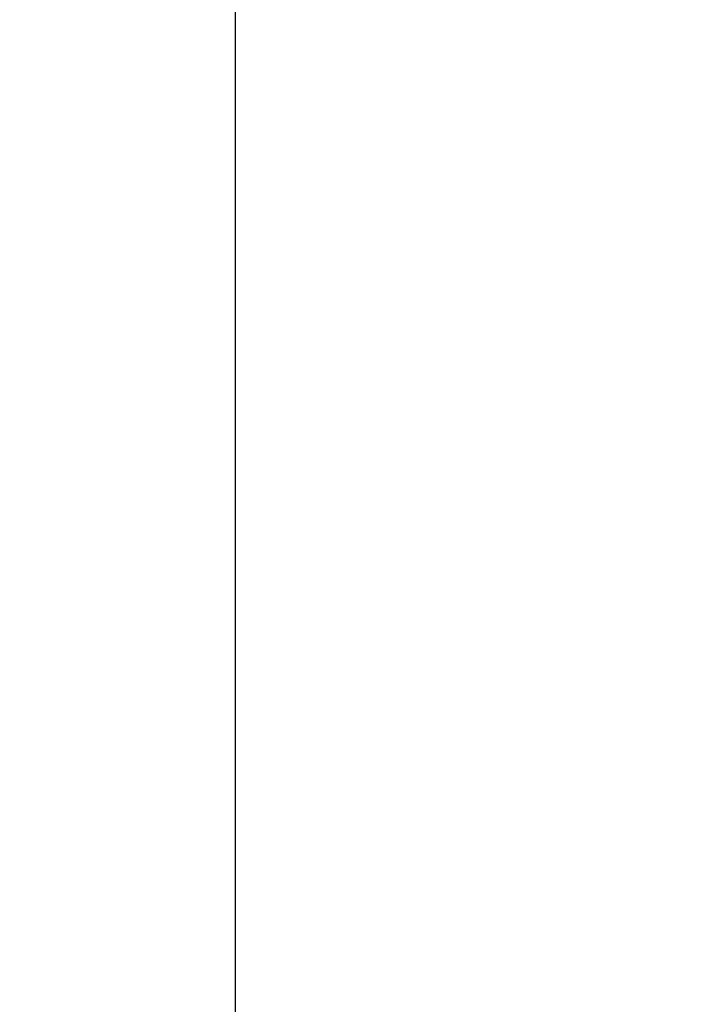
# Model space of a CAD drawing. Header units: millimetres. Extents: x 1371 to 1585, y 776 to 916.
# Tile 47 of 50: x 1570 to 1574.8, y 850.53 to 857.39. Entities that reach past the tile are written whole.
import ezdxf

# ---------------------------------------------------------------- set-up
doc = ezdxf.new("R2010")
doc.units = ezdxf.units.MM
doc.header["$LTSCALE"] = 0.1
doc.layers.get('DEFPOINTS').update_dxf_attribs({"linetype": 'CONTINUOUS'})
doc.layers.add('CHA', color=7, linetype='CONTINUOUS')
doc.styles.add('DIM-7', font='SIMPLEX.shx', dxfattribs={"width": 0.7, "bigfont": 'chineset.shx'})
doc.dimstyles.new('CNS', dxfattribs={"dimtxt": 3.5, "dimasz": 2.5, "dimexe": 1, "dimexo": 1.5, "dimgap": 0.09, "dimtad": 0, "dimdsep": 46, "dimtxsty": 'DIM-7', "dimcen": 0.09, "dimclrd": 1, "dimclre": 1, "dimclrt": 4, "dimadec": 0, "dimazin": 0, "dimtfac": 1, "dimtix": 1, "dimtmove": 2, "dimatfit": 3, "dimfxl": 1, "dimtvp": 0.971429, "dimtolj": 1, "dimarcsym": 0})

# ---------------------------------------------------------------- blocks, each defined once
blk = doc.blocks.new('*D16')
at = {"layer": 'CHA', "lineweight": -2, "transparency": 16777216}
for p, q in [((1571.5033, 883.9718), (1585.0387, 883.9718)), ((1584.0387, 811.4718), (1584.0387, 881.4718)), ((1571.5033, 808.9718), (1585.0387, 808.9718))]:
    blk.add_line(p, q, dxfattribs=at)
at = {"layer": 'CHA', "transparency": 16777216}
for points in [[(1583.622, 881.4718), (1584.4554, 881.4718), (1584.0387, 883.9718)], [(1583.622, 811.4718), (1584.4554, 811.4718), (1584.0387, 808.9718)]]:
    blk.add_solid(points, dxfattribs=at)
at = {"layer": 'DEFPOINTS', "color": 0, "transparency": 16777216}
for p in [(1570.0033, 883.9718), (1584.0387, 883.9718), (1570.0033, 808.9718)]:
    blk.add_point(p, dxfattribs=at)
at = {"layer": 'CHA', "transparency": 16777216, "insert": (1580.7887, 846.4718), "char_height": 3.5, "attachment_point": 5, "rotation": 90, "style": 'DIM-7'}
blk.add_mtext('\\A1;%%C75{\\H2.1;\\S-0.01^ -0.029;}', dxfattribs=at)

msp = doc.modelspace()

# ---------------------------------------------------------------- linework, layer by layer
at = {"layer": 'CHA', "linetype": 'Continuous'}
msp.add_line((1571.5033, 882.4718), (1571.5033, 810.4718), dxfattribs=at)

# ---------------------------------------------------------------- dimensions: what is measured, and where the dimension line sits
at = {"layer": 'CHA'}
dim = msp.add_linear_dim(base=(1584.0387, 883.9718), p1=(1570.0033, 808.9718), p2=(1570.0033, 883.9718), angle=90, text='%%C<>', dimstyle='CNS', override={"dimgap": 0.8, "dimtad": 1, "dimclrd": 256, "dimclre": 256, "dimclrt": 256, "dimadec": 2, "dimazin": 2, "dimtol": 1, "dimlim": 0, "dimtp": -0.01, "dimtm": 0.029, "dimtfac": 0.6, "dimtdec": 3, "dimtmove": 1, "dimatfit": 0}, dxfattribs=at)
dim.commit()
dim.dimension.update_dxf_attribs({"geometry": '*D16', "text_midpoint": (1580.7887, 846.4718)})

doc.saveas('drawing.dxf')
